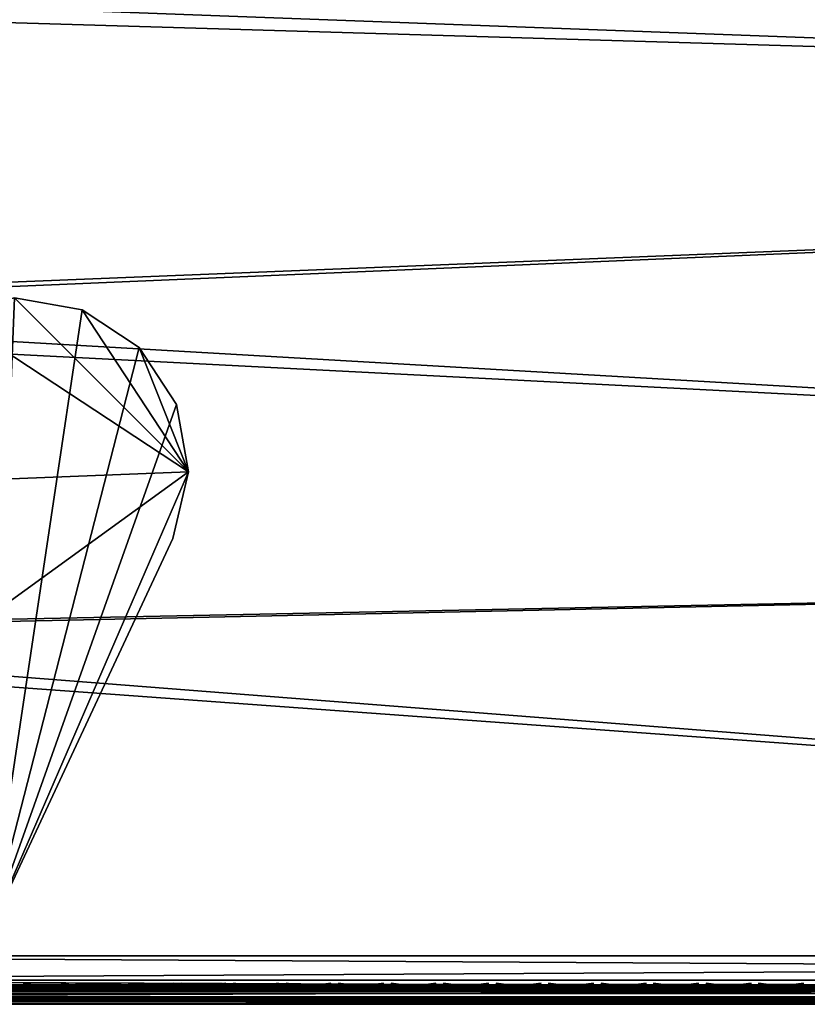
# Model space of a CAD drawing. Header units: inches. Extents: x 0 to 63.6, y -63.6 to 0.
# Tile 147 of 256: x 39.7 to 43.8, y -63.6 to -58.5. Entities that reach past the tile are written whole.
import ezdxf

# ---------------------------------------------------------------- set-up
doc = ezdxf.new("R2010")
doc.units = ezdxf.units.IN
doc.header["$LTSCALE"] = 0.03937
doc.header["$MEASUREMENT"] = 0
for name, color, linetype in [('A-FURN-3-ST', 151, 'Continuous'), ('A-FURN-3-ST-LGHW', 32, 'Continuous'), ('A-FURN-3-ST-SEAM', 250, 'Continuous'), ('A-FURN-3-STITCH', 15, 'Continuous')]:
    doc.layers.add(name, color=color, linetype=linetype)

msp = doc.modelspace()

# ---------------------------------------------------------------- meshes
at = {"layer": 'A-FURN-3-ST'}
mesh = msp.add_polyface(dxfattribs=at)
corners = [(58.7891, -63.6396, 5.25), (36.1387, -63.6396, 5.25), (58.7891, -63.6061, 5.125), (36.1387, -63.6061, 5.125), (58.7891, -63.5146, 5.0335), (36.1387, -63.5146, 5.0335), (58.7891, -63.3896, 5), (36.1387, -63.3896, 5), (58.1891, -63.3896, 18), (36.7388, -63.3896, 18), (58.1891, -63.5146, 17.9665), (36.7388, -63.5146, 17.9665), (58.1891, -63.6061, 17.875), (36.7388, -63.6061, 17.875), (58.1891, -63.6396, 17.75), (36.7388, -63.6396, 17.75), (36.3576, -63.5924, 17.8203), (36.3841, -63.6275, 17.7562), (36.5579, -63.6275, 17.809), (36.5444, -63.5924, 17.8771), (36.5729, -63.6396, 17.7337), (36.4135, -63.6396, 17.6853), (36.5385, -63.5665, 17.9069), (36.5254, -63.4451, 17.9727), (36.5242, -63.3899, 17.9789), (36.3202, -63.4454, 17.9104), (36.3178, -63.3903, 17.9162), (36.3459, -63.5666, 17.8484), (36.4045, -61.7228, 17.9625), (36.6888, -61.7078, 18), (36.2785, -60.0581, 17.9625), (36.5619, -60.0301, 18), (58.1416, -61.2762, 18), (58.0174, -59.1659, 18), (36.3583, -58.36, 18), (57.8166, -57.0616, 18), (36.0784, -56.7009, 18), (35.7229, -55.0564, 18), (58.0995, -57.0299, 17.9625), (57.8211, -54.9239, 17.9625), (59.0391, -63.6396, 16.9), (35.8887, -63.6396, 5.5), (59.0391, -63.6396, 5.5), (35.8887, -63.6396, 16.9), (36.1377, -63.6396, 17.501), (36.2665, -63.6396, 17.6067), (36.0894, -61.7356, 5), (58.7412, -61.2543, 5), (35.9644, -60.0855, 5), (58.6158, -59.1221, 5), (35.764, -58.4429, 5), (58.413, -56.9959, 5), (35.4886, -56.8111, 5), (35.1388, -55.1937, 5)]
mesh.append_faces([[corners[k] for k in face] for face in [(0, 1, 2), (2, 1, 3), (2, 3, 4), (4, 3, 5), (4, 5, 6), (6, 5, 7), (8, 9, 10), (10, 9, 11), (10, 11, 12), (12, 11, 13), (12, 13, 14), (14, 13, 15), (16, 17, 18, 19), (19, 18, 13), (13, 18, 15), (15, 18, 20), (20, 18, 21), (21, 18, 17), (19, 13, 22), (22, 13, 11), (22, 11, 23), (23, 11, 9), (23, 9, 24), (23, 24, 25), (25, 24, 26), (27, 16, 19, 22), (25, 27, 22, 23), (28, 26, 24), (28, 24, 29), (29, 24, 9), (28, 29, 30), (30, 29, 31), (9, 8, 29), (29, 8, 32), (29, 32, 31), (31, 32, 33), (31, 33, 34), (34, 33, 35), (34, 35, 36), (36, 35, 37), (33, 38, 35), (35, 38, 39), (40, 41, 42), (42, 41, 1), (42, 1, 0), (40, 14, 15), (40, 15, 43), (44, 15, 45), (45, 15, 21), (21, 15, 20), (43, 41, 40), (7, 46, 6), (6, 46, 47), (47, 46, 48), (47, 48, 49), (49, 48, 50), (49, 50, 51), (51, 50, 52), (51, 52, 53)]])
at = {"layer": 'A-FURN-3-ST-LGHW'}
mesh = msp.add_polyface(dxfattribs=at)
corners = [(39.5795, -63.2648, 5), (40.6118, -60.8857, 5), (40.5301, -61.2297, 5), (40.5507, -60.5374, 5), (40.3566, -60.2418, 5), (40.0613, -60.0473, 5), (39.713, -59.9857, 5), (39.3688, -60.067, 5), (37.3325, -61.0149, 5), (37.331, -63.2634, 5), (40.5301, -61.2297, 4.7502), (40.6118, -60.8857, 4.7502), (40.5507, -60.5374, 4.7502), (40.3566, -60.2418, 4.7502), (40.0613, -60.0473, 4.7502), (39.713, -59.9857, 4.7502), (39.3688, -60.067, 4.7502), (39.5795, -63.2648, 4.7502), (37.331, -63.2634, 4.7502), (37.3325, -61.0149, 4.7502)]
mesh.append_faces([[corners[k] for k in face] for face in [(2, 10, 1), (10, 11, 1), (1, 11, 3), (11, 12, 3), (3, 12, 4), (12, 13, 4), (4, 13, 5), (13, 14, 5), (5, 14, 6), (14, 15, 6), (7, 6, 16), (6, 15, 16), (8, 7, 19), (7, 16, 19), (17, 10, 0), (10, 2, 0)]])
mesh.append_faces([[corners[k] for k in face] for face in [(2, 1, 0), (10, 17, 11), (9, 8, 18), (0, 9, 17)]], dxfattribs={"vtx1": -1})
mesh.append_faces([[corners[k] for k in face] for face in [(1, 3, 0), (3, 4, 0), (4, 5, 0), (5, 6, 0), (6, 7, 0), (7, 8, 0), (17, 18, 11), (18, 19, 11), (19, 16, 11), (16, 15, 11), (15, 14, 11), (14, 13, 11)]], dxfattribs={"vtx1": -1, "vtx2": -1})
mesh.append_faces([[corners[k] for k in face] for face in [(8, 9, 0), (13, 12, 11), (8, 19, 18), (9, 18, 17)]], dxfattribs={"vtx2": -1})
at = {"layer": 'A-FURN-3-ST-SEAM'}
mesh = msp.add_polyface(dxfattribs=at)
corners = [(36.5448, -63.5662, 17.8381), (36.5427, -63.5524, 17.8491), (36.7296, -63.5524, 17.8675), (36.7296, -63.5662, 17.8563), (43.8799, -63.5524, 17.8675), (43.8799, -63.5662, 17.8563), (51.0302, -63.5524, 17.8675), (51.0302, -63.5662, 17.8563), (43.8799, -63.5396, 17.9), (51.0302, -63.5431, 17.8826), (43.8799, -63.5431, 17.8826), (36.7296, -63.5396, 17.9), (36.7296, -63.5431, 17.8826), (36.5445, -63.5396, 17.8825), (51.0302, -63.5829, 17.8505), (43.8799, -63.5829, 17.8505), (36.7296, -63.5829, 17.8505), (36.5459, -63.5829, 17.8324), (36.5443, -63.6168, 17.8406), (36.5457, -63.6006, 17.8334), (36.7296, -63.6006, 17.8515), (36.7296, -63.6168, 17.8588), (43.8799, -63.6006, 17.8515), (43.8799, -63.6168, 17.8588), (51.0302, -63.6006, 17.8515), (51.0302, -63.6168, 17.8588), (51.0302, -63.6378, 17.8868), (43.8799, -63.6378, 17.8868), (36.7296, -63.6378, 17.8868), (36.5389, -63.6378, 17.868), (36.7296, -63.6345, 17.9217), (36.7296, -63.6393, 17.9045), (43.8799, -63.6393, 17.9045), (43.8799, -63.6345, 17.9217), (51.0302, -63.6393, 17.9045), (51.0302, -63.6345, 17.9217), (51.0302, -63.5741, 17.9472), (51.0302, -63.5584, 17.939), (43.8799, -63.5584, 17.939), (43.8799, -63.5741, 17.9472), (36.7296, -63.5584, 17.939), (36.7296, -63.5741, 17.9472), (51.0302, -63.5467, 17.9255), (43.8799, -63.5467, 17.9255), (36.7296, -63.5467, 17.9255), (51.0302, -63.5396, 17.9), (36.7296, -63.6092, 17.9459), (43.8799, -63.6092, 17.9459), (51.0302, -63.6092, 17.9459), (36.7296, -63.6241, 17.9362), (43.8799, -63.6241, 17.9362), (51.0302, -63.6241, 17.9362), (36.5397, -63.5431, 17.8639)]
mesh.append_faces([[corners[k] for k in face] for face in [(0, 1, 2, 3), (3, 2, 4, 5), (5, 4, 6, 7), (8, 9, 10), (8, 10, 11), (11, 10, 12), (11, 12, 13), (7, 14, 15, 5), (5, 15, 16, 3), (3, 16, 17, 0), (18, 19, 20, 21), (21, 20, 22, 23), (23, 22, 24, 25), (25, 26, 27, 23), (23, 27, 28, 21), (21, 28, 29, 18), (30, 31, 32, 33), (33, 32, 34, 35), (36, 37, 38, 39), (39, 38, 40, 41), (37, 42, 43, 38), (38, 43, 44, 40), (43, 45, 8), (43, 8, 44), (44, 8, 11), (44, 11, 13), (41, 46, 47, 39), (39, 47, 48, 36), (46, 49, 50, 47), (47, 50, 51, 48), (49, 30, 33, 50), (50, 33, 35, 51), (1, 52, 12, 2), (2, 12, 10, 4), (19, 17, 16, 20), (20, 16, 15, 22), (31, 28, 27, 32)]])
at = {"layer": 'A-FURN-3-STITCH'}
mesh = msp.add_polymesh((7, 4), dxfattribs=at)
for k, corner in enumerate([(39.7586, -63.5303, 17.9558), (39.7586, -63.5325, 17.9543), (39.7585, -63.5368, 17.9514), (39.7585, -63.5389, 17.9499), (39.7971, -63.5346, 17.9615), (39.7971, -63.5393, 17.9637), (39.7971, -63.5436, 17.9608), (39.797, -63.5432, 17.9556), (39.836, -63.5372, 17.9646), (39.836, -63.5419, 17.9669), (39.8359, -63.5462, 17.964), (39.8359, -63.5458, 17.9588), (39.875, -63.538, 17.9652), (39.8751, -63.5427, 17.9675), (39.875, -63.547, 17.9646), (39.8749, -63.5467, 17.9594), (39.9141, -63.5372, 17.9633), (39.9141, -63.5419, 17.9656), (39.9141, -63.5462, 17.9627), (39.914, -63.5458, 17.9575), (39.9528, -63.5346, 17.9589), (39.9529, -63.5393, 17.9611), (39.9528, -63.5436, 17.9582), (39.9527, -63.5432, 17.953), (39.9911, -63.5303, 17.9519), (39.9911, -63.5325, 17.9505), (39.991, -63.5368, 17.9476), (39.991, -63.539, 17.9461)]):
    mesh.set_mesh_vertex(divmod(k, 4), corner)
mesh = msp.add_polymesh((7, 4), dxfattribs=at)
for k, corner in enumerate([(40.0301, -63.5303, 17.9558), (40.0301, -63.5325, 17.9543), (40.0301, -63.5368, 17.9514), (40.03, -63.5389, 17.9499), (40.0686, -63.5346, 17.9615), (40.0686, -63.5393, 17.9637), (40.0686, -63.5436, 17.9608), (40.0685, -63.5432, 17.9556), (40.1075, -63.5372, 17.9646), (40.1075, -63.5419, 17.9669), (40.1075, -63.5462, 17.964), (40.1074, -63.5458, 17.9588), (40.1466, -63.538, 17.9652), (40.1466, -63.5427, 17.9675), (40.1466, -63.547, 17.9646), (40.1465, -63.5467, 17.9594), (40.1856, -63.5372, 17.9633), (40.1857, -63.5419, 17.9656), (40.1856, -63.5462, 17.9627), (40.1855, -63.5458, 17.9575), (40.2244, -63.5346, 17.9589), (40.2244, -63.5393, 17.9611), (40.2244, -63.5436, 17.9582), (40.2243, -63.5432, 17.953), (40.2626, -63.5303, 17.9519), (40.2626, -63.5325, 17.9505), (40.2625, -63.5368, 17.9476), (40.2625, -63.539, 17.9461)]):
    mesh.set_mesh_vertex(divmod(k, 4), corner)
mesh = msp.add_polymesh((7, 4), dxfattribs=at)
for k, corner in enumerate([(40.3017, -63.5303, 17.9558), (40.3016, -63.5325, 17.9543), (40.3016, -63.5368, 17.9514), (40.3016, -63.5389, 17.9499), (40.3401, -63.5346, 17.9615), (40.3402, -63.5393, 17.9637), (40.3401, -63.5436, 17.9608), (40.34, -63.5432, 17.9556), (40.379, -63.5372, 17.9646), (40.379, -63.5419, 17.9669), (40.379, -63.5462, 17.964), (40.3789, -63.5458, 17.9588), (40.4181, -63.538, 17.9652), (40.4181, -63.5427, 17.9675), (40.4181, -63.547, 17.9646), (40.418, -63.5467, 17.9594), (40.4571, -63.5372, 17.9633), (40.4572, -63.5419, 17.9656), (40.4571, -63.5462, 17.9627), (40.457, -63.5458, 17.9575), (40.4959, -63.5346, 17.9589), (40.4959, -63.5393, 17.9611), (40.4959, -63.5436, 17.9582), (40.4958, -63.5432, 17.953), (40.5341, -63.5303, 17.9519), (40.5341, -63.5325, 17.9505), (40.5341, -63.5368, 17.9476), (40.534, -63.539, 17.9461)]):
    mesh.set_mesh_vertex(divmod(k, 4), corner)
mesh = msp.add_polymesh((7, 4), dxfattribs=at)
for k, corner in enumerate([(40.5732, -63.5303, 17.9558), (40.5732, -63.5325, 17.9543), (40.5731, -63.5368, 17.9514), (40.5731, -63.5389, 17.9499), (40.6117, -63.5346, 17.9615), (40.6117, -63.5393, 17.9637), (40.6116, -63.5436, 17.9608), (40.6116, -63.5432, 17.9556), (40.6505, -63.5372, 17.9646), (40.6506, -63.5419, 17.9669), (40.6505, -63.5462, 17.964), (40.6504, -63.5458, 17.9588), (40.6896, -63.538, 17.9652), (40.6897, -63.5427, 17.9675), (40.6896, -63.547, 17.9646), (40.6895, -63.5467, 17.9594), (40.7287, -63.5372, 17.9633), (40.7287, -63.5419, 17.9656), (40.7287, -63.5462, 17.9627), (40.7286, -63.5458, 17.9575), (40.7674, -63.5346, 17.9589), (40.7675, -63.5393, 17.9611), (40.7674, -63.5436, 17.9582), (40.7673, -63.5432, 17.953), (40.8057, -63.5303, 17.9519), (40.8057, -63.5325, 17.9505), (40.8056, -63.5368, 17.9476), (40.8056, -63.539, 17.9461)]):
    mesh.set_mesh_vertex(divmod(k, 4), corner)
mesh = msp.add_polymesh((7, 4), dxfattribs=at)
for k, corner in enumerate([(40.8447, -63.5303, 17.9558), (40.8447, -63.5325, 17.9543), (40.8447, -63.5368, 17.9514), (40.8446, -63.5389, 17.9499), (40.8832, -63.5346, 17.9615), (40.8832, -63.5393, 17.9637), (40.8832, -63.5436, 17.9608), (40.8831, -63.5432, 17.9556), (40.9221, -63.5372, 17.9646), (40.9221, -63.5419, 17.9669), (40.9221, -63.5462, 17.964), (40.922, -63.5458, 17.9588), (40.9612, -63.538, 17.9652), (40.9612, -63.5427, 17.9675), (40.9611, -63.547, 17.9646), (40.9611, -63.5467, 17.9594), (41.0002, -63.5372, 17.9633), (41.0002, -63.5419, 17.9656), (41.0002, -63.5462, 17.9627), (41.0001, -63.5458, 17.9575), (41.039, -63.5346, 17.9589), (41.039, -63.5393, 17.9611), (41.039, -63.5436, 17.9582), (41.0389, -63.5432, 17.953), (41.0772, -63.5303, 17.9519), (41.0772, -63.5325, 17.9505), (41.0771, -63.5368, 17.9476), (41.0771, -63.539, 17.9461)]):
    mesh.set_mesh_vertex(divmod(k, 4), corner)
mesh = msp.add_polymesh((7, 4), dxfattribs=at)
for k, corner in enumerate([(41.1163, -63.5303, 17.9558), (41.1162, -63.5325, 17.9543), (41.1162, -63.5368, 17.9514), (41.1162, -63.5389, 17.9499), (41.1547, -63.5346, 17.9615), (41.1547, -63.5393, 17.9637), (41.1547, -63.5436, 17.9608), (41.1546, -63.5432, 17.9556), (41.1936, -63.5372, 17.9646), (41.1936, -63.5419, 17.9669), (41.1936, -63.5462, 17.964), (41.1935, -63.5458, 17.9588), (41.2327, -63.538, 17.9652), (41.2327, -63.5427, 17.9675), (41.2327, -63.547, 17.9646), (41.2326, -63.5467, 17.9594), (41.2717, -63.5372, 17.9633), (41.2718, -63.5419, 17.9656), (41.2717, -63.5462, 17.9627), (41.2716, -63.5458, 17.9575), (41.3105, -63.5346, 17.9589), (41.3105, -63.5393, 17.9611), (41.3105, -63.5436, 17.9582), (41.3104, -63.5432, 17.953), (41.3487, -63.5303, 17.9519), (41.3487, -63.5325, 17.9505), (41.3487, -63.5368, 17.9476), (41.3486, -63.539, 17.9461)]):
    mesh.set_mesh_vertex(divmod(k, 4), corner)
mesh = msp.add_polymesh((7, 4), dxfattribs=at)
for k, corner in enumerate([(41.3878, -63.5303, 17.9558), (41.3878, -63.5325, 17.9543), (41.3877, -63.5368, 17.9514), (41.3877, -63.5389, 17.9499), (41.4262, -63.5346, 17.9615), (41.4263, -63.5393, 17.9637), (41.4262, -63.5436, 17.9608), (41.4261, -63.5432, 17.9556), (41.4651, -63.5372, 17.9646), (41.4652, -63.5419, 17.9669), (41.4651, -63.5462, 17.964), (41.465, -63.5458, 17.9588), (41.5042, -63.538, 17.9652), (41.5043, -63.5427, 17.9675), (41.5042, -63.547, 17.9646), (41.5041, -63.5467, 17.9594), (41.5433, -63.5372, 17.9633), (41.5433, -63.5419, 17.9656), (41.5433, -63.5462, 17.9627), (41.5432, -63.5458, 17.9575), (41.582, -63.5346, 17.9589), (41.5821, -63.5393, 17.9611), (41.582, -63.5436, 17.9582), (41.5819, -63.5432, 17.953), (41.6203, -63.5303, 17.9519), (41.6202, -63.5325, 17.9505), (41.6202, -63.5368, 17.9476), (41.6202, -63.539, 17.9461)]):
    mesh.set_mesh_vertex(divmod(k, 4), corner)
mesh = msp.add_polymesh((7, 4), dxfattribs=at)
for k, corner in enumerate([(41.6593, -63.5303, 17.9558), (41.6593, -63.5325, 17.9543), (41.6592, -63.5368, 17.9514), (41.6592, -63.5389, 17.9499), (41.6978, -63.5346, 17.9615), (41.6978, -63.5393, 17.9637), (41.6978, -63.5436, 17.9608), (41.6977, -63.5432, 17.9556), (41.7367, -63.5372, 17.9646), (41.7367, -63.5419, 17.9669), (41.7366, -63.5462, 17.964), (41.7366, -63.5458, 17.9588), (41.7757, -63.538, 17.9652), (41.7758, -63.5427, 17.9675), (41.7757, -63.547, 17.9646), (41.7757, -63.5467, 17.9594), (41.8148, -63.5372, 17.9633), (41.8148, -63.5419, 17.9656), (41.8148, -63.5462, 17.9627), (41.8147, -63.5458, 17.9575), (41.8536, -63.5346, 17.9589), (41.8536, -63.5393, 17.9611), (41.8535, -63.5436, 17.9582), (41.8535, -63.5432, 17.953), (41.8918, -63.5303, 17.9519), (41.8918, -63.5325, 17.9505), (41.8917, -63.5368, 17.9476), (41.8917, -63.539, 17.9461)]):
    mesh.set_mesh_vertex(divmod(k, 4), corner)
mesh = msp.add_polymesh((7, 4), dxfattribs=at)
for k, corner in enumerate([(41.9309, -63.5303, 17.9558), (41.9308, -63.5325, 17.9543), (41.9308, -63.5368, 17.9514), (41.9308, -63.5389, 17.9499), (41.9693, -63.5346, 17.9615), (41.9693, -63.5393, 17.9637), (41.9693, -63.5436, 17.9608), (41.9692, -63.5432, 17.9556), (42.0082, -63.5372, 17.9646), (42.0082, -63.5419, 17.9669), (42.0082, -63.5462, 17.964), (42.0081, -63.5458, 17.9588), (42.0473, -63.538, 17.9652), (42.0473, -63.5427, 17.9675), (42.0473, -63.547, 17.9646), (42.0472, -63.5467, 17.9594), (42.0863, -63.5372, 17.9633), (42.0864, -63.5419, 17.9656), (42.0863, -63.5462, 17.9627), (42.0862, -63.5458, 17.9575), (42.1251, -63.5346, 17.9589), (42.1251, -63.5393, 17.9611), (42.1251, -63.5436, 17.9582), (42.125, -63.5432, 17.953), (42.1633, -63.5303, 17.9519), (42.1633, -63.5325, 17.9505), (42.1633, -63.5368, 17.9476), (42.1632, -63.539, 17.9461)]):
    mesh.set_mesh_vertex(divmod(k, 4), corner)
mesh = msp.add_polymesh((7, 4), dxfattribs=at)
for k, corner in enumerate([(42.2024, -63.5303, 17.9558), (42.2024, -63.5325, 17.9543), (42.2023, -63.5368, 17.9514), (42.2023, -63.5389, 17.9499), (42.2408, -63.5346, 17.9615), (42.2409, -63.5393, 17.9637), (42.2408, -63.5436, 17.9608), (42.2407, -63.5432, 17.9556), (42.2797, -63.5372, 17.9646), (42.2798, -63.5419, 17.9669), (42.2797, -63.5462, 17.964), (42.2796, -63.5458, 17.9588), (42.3188, -63.538, 17.9652), (42.3188, -63.5427, 17.9675), (42.3188, -63.547, 17.9646), (42.3187, -63.5467, 17.9594), (42.3579, -63.5372, 17.9633), (42.3579, -63.5419, 17.9656), (42.3578, -63.5462, 17.9627), (42.3578, -63.5458, 17.9575), (42.3966, -63.5346, 17.9589), (42.3967, -63.5393, 17.9611), (42.3966, -63.5436, 17.9582), (42.3965, -63.5432, 17.953), (42.4349, -63.5303, 17.9519), (42.4348, -63.5325, 17.9505), (42.4348, -63.5368, 17.9476), (42.4348, -63.539, 17.9461)]):
    mesh.set_mesh_vertex(divmod(k, 4), corner)
mesh = msp.add_polymesh((7, 4), dxfattribs=at)
for k, corner in enumerate([(42.4739, -63.5303, 17.9558), (42.4739, -63.5325, 17.9543), (42.4738, -63.5368, 17.9514), (42.4738, -63.5389, 17.9499), (42.5124, -63.5346, 17.9615), (42.5124, -63.5393, 17.9637), (42.5123, -63.5436, 17.9608), (42.5123, -63.5432, 17.9556), (42.5512, -63.5372, 17.9646), (42.5513, -63.5419, 17.9669), (42.5512, -63.5462, 17.964), (42.5512, -63.5458, 17.9588), (42.5903, -63.538, 17.9652), (42.5904, -63.5427, 17.9675), (42.5903, -63.547, 17.9646), (42.5902, -63.5467, 17.9594), (42.6294, -63.5372, 17.9633), (42.6294, -63.5419, 17.9656), (42.6294, -63.5462, 17.9627), (42.6293, -63.5458, 17.9575), (42.6681, -63.5346, 17.9589), (42.6682, -63.5393, 17.9611), (42.6681, -63.5436, 17.9582), (42.668, -63.5432, 17.953), (42.7064, -63.5303, 17.9519), (42.7064, -63.5325, 17.9505), (42.7063, -63.5368, 17.9476), (42.7063, -63.539, 17.9461)]):
    mesh.set_mesh_vertex(divmod(k, 4), corner)
mesh = msp.add_polymesh((7, 4), dxfattribs=at)
for k, corner in enumerate([(42.7454, -63.5303, 17.9558), (42.7454, -63.5325, 17.9543), (42.7454, -63.5368, 17.9514), (42.7453, -63.5389, 17.9499), (42.7839, -63.5346, 17.9615), (42.7839, -63.5393, 17.9637), (42.7839, -63.5436, 17.9608), (42.7838, -63.5432, 17.9556), (42.8228, -63.5372, 17.9646), (42.8228, -63.5419, 17.9669), (42.8228, -63.5462, 17.964), (42.8227, -63.5458, 17.9588), (42.8619, -63.538, 17.9652), (42.8619, -63.5427, 17.9675), (42.8619, -63.547, 17.9646), (42.8618, -63.5467, 17.9594), (42.9009, -63.5372, 17.9633), (42.9009, -63.5419, 17.9656), (42.9009, -63.5462, 17.9627), (42.9008, -63.5458, 17.9575), (42.9397, -63.5346, 17.9589), (42.9397, -63.5393, 17.9611), (42.9397, -63.5436, 17.9582), (42.9396, -63.5432, 17.953), (42.9779, -63.5303, 17.9519), (42.9779, -63.5325, 17.9505), (42.9778, -63.5368, 17.9476), (42.9778, -63.539, 17.9461)]):
    mesh.set_mesh_vertex(divmod(k, 4), corner)
mesh = msp.add_polymesh((7, 4), dxfattribs=at)
for k, corner in enumerate([(43.017, -63.5303, 17.9558), (43.0169, -63.5325, 17.9543), (43.0169, -63.5368, 17.9514), (43.0169, -63.5389, 17.9499), (43.0554, -63.5346, 17.9615), (43.0555, -63.5393, 17.9637), (43.0554, -63.5436, 17.9608), (43.0553, -63.5432, 17.9556), (43.0943, -63.5372, 17.9646), (43.0943, -63.5419, 17.9669), (43.0943, -63.5462, 17.964), (43.0942, -63.5458, 17.9588), (43.1334, -63.538, 17.9652), (43.1334, -63.5427, 17.9675), (43.1334, -63.547, 17.9646), (43.1333, -63.5467, 17.9594), (43.1724, -63.5372, 17.9633), (43.1725, -63.5419, 17.9656), (43.1724, -63.5462, 17.9627), (43.1723, -63.5458, 17.9575), (43.2112, -63.5346, 17.9589), (43.2112, -63.5393, 17.9611), (43.2112, -63.5436, 17.9582), (43.2111, -63.5432, 17.953), (43.2494, -63.5303, 17.9519), (43.2494, -63.5325, 17.9505), (43.2494, -63.5368, 17.9476), (43.2493, -63.539, 17.9461)]):
    mesh.set_mesh_vertex(divmod(k, 4), corner)
mesh = msp.add_polymesh((7, 4), dxfattribs=at)
for k, corner in enumerate([(43.2885, -63.5303, 17.9558), (43.2885, -63.5325, 17.9543), (43.2884, -63.5368, 17.9514), (43.2884, -63.5389, 17.9499), (43.3269, -63.5346, 17.9615), (43.327, -63.5393, 17.9637), (43.3269, -63.5436, 17.9608), (43.3269, -63.5432, 17.9556), (43.3658, -63.5372, 17.9646), (43.3659, -63.5419, 17.9669), (43.3658, -63.5462, 17.964), (43.3657, -63.5458, 17.9588), (43.4049, -63.538, 17.9652), (43.405, -63.5427, 17.9675), (43.4049, -63.547, 17.9646), (43.4048, -63.5467, 17.9594), (43.444, -63.5372, 17.9633), (43.444, -63.5419, 17.9656), (43.444, -63.5462, 17.9627), (43.4439, -63.5458, 17.9575), (43.4827, -63.5346, 17.9589), (43.4828, -63.5393, 17.9611), (43.4827, -63.5436, 17.9582), (43.4826, -63.5432, 17.953), (43.521, -63.5303, 17.9519), (43.5209, -63.5325, 17.9505), (43.5209, -63.5368, 17.9476), (43.5209, -63.539, 17.9461)]):
    mesh.set_mesh_vertex(divmod(k, 4), corner)
mesh = msp.add_polymesh((7, 4), dxfattribs=at)
for k, corner in enumerate([(43.56, -63.5303, 17.9558), (43.56, -63.5325, 17.9543), (43.56, -63.5368, 17.9514), (43.5599, -63.5389, 17.9499), (43.5985, -63.5346, 17.9615), (43.5985, -63.5393, 17.9637), (43.5985, -63.5436, 17.9608), (43.5984, -63.5432, 17.9556), (43.6374, -63.5372, 17.9646), (43.6374, -63.5419, 17.9669), (43.6374, -63.5462, 17.964), (43.6373, -63.5458, 17.9588), (43.6765, -63.538, 17.9652), (43.6765, -63.5427, 17.9675), (43.6764, -63.547, 17.9646), (43.6764, -63.5467, 17.9594), (43.7155, -63.5372, 17.9633), (43.7155, -63.5419, 17.9656), (43.7155, -63.5462, 17.9627), (43.7154, -63.5458, 17.9575), (43.7543, -63.5346, 17.9589), (43.7543, -63.5393, 17.9611), (43.7543, -63.5436, 17.9582), (43.7542, -63.5432, 17.953), (43.7925, -63.5303, 17.9519), (43.7925, -63.5325, 17.9505), (43.7924, -63.5368, 17.9476), (43.7924, -63.539, 17.9461)]):
    mesh.set_mesh_vertex(divmod(k, 4), corner)

doc.saveas('drawing.dxf')
